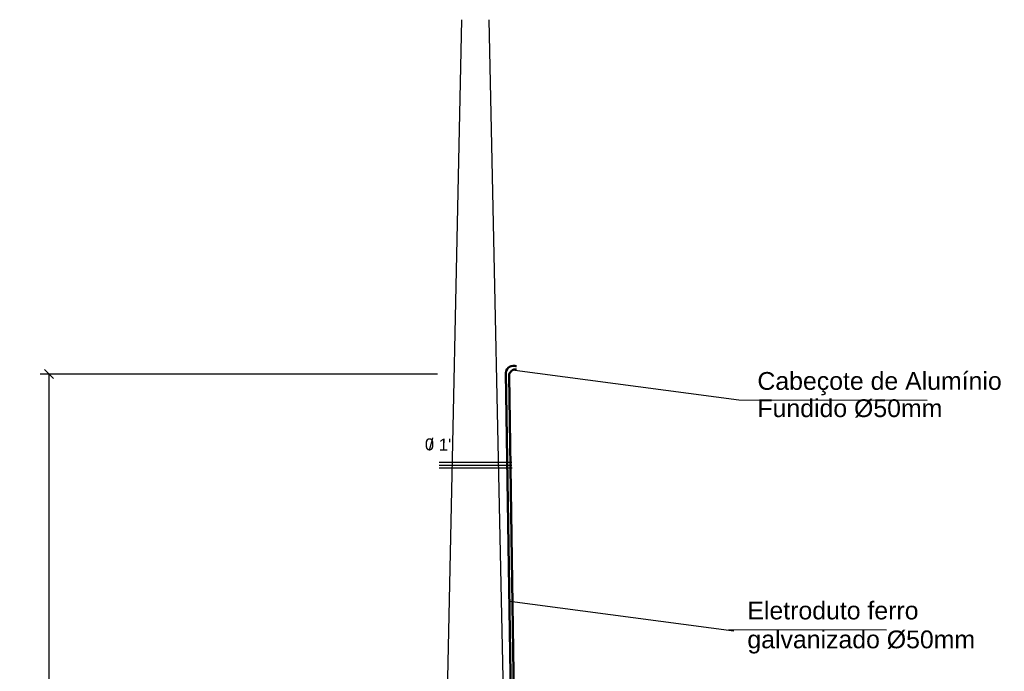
# Model space of a CAD drawing. Header units: millimetres. Extents: x 15 to 133, y 12 to 160.
# Tile 59 of 92: x 89.1 to 94.64, y 17.01 to 20.67. Entities that reach past the tile are written whole.
import ezdxf
from ezdxf.enums import TextEntityAlignment as Align

# ---------------------------------------------------------------- set-up
doc = ezdxf.new("R2010")
doc.units = ezdxf.units.MM
doc.header["$MEASUREMENT"] = 0
for name, color, linetype, lineweight in [('Cotas -Marco Polo', 1, 'Continuous', 18), ('Layout - Marco Polo', 252, 'Continuous', 25), ('Layout 01 - Marco Polo', 152, 'Continuous', 25), ('Layout-02 - Marco Polo', 243, 'Continuous', 50), ('Linha de Chamada - Marco Polo', 1, 'Continuous', 25), ('Textos - Marco Polo', 143, 'Continuous', 25)]:
    doc.layers.add(name, color=color, linetype=linetype, lineweight=lineweight)
doc.layers.get('0').off()
doc.styles.add('Textos 1-100 - Marco Polo', font='arial.ttf', dxfattribs={"height": 0.2})
doc.styles.add('Textos 1-50 - Marco Polo', font='arial.ttf', dxfattribs={"height": 0.1})
doc.dimstyles.new('Escala 1-50 - Marco Polo', dxfattribs={"dimtxt": 0.1, "dimasz": 0.05, "dimexe": 0.05, "dimexo": 0.05, "dimgap": 0.05, "dimtad": 2, "dimdec": 0, "dimlfac": 100, "dimzin": 0, "dimdsep": 46, "dimtxsty": 'Textos 1-50 - Marco Polo', "dimblk": 'OBLIQUE', "dimcen": 0.05, "dimclrt": 2, "dimadec": 0, "dimazin": 0, "dimtfac": 1, "dimtdec": 0, "dimtix": 1, "dimtmove": 0, "dimatfit": 3, "dimfxl": 0, "dimtolj": 1, "dimtzin": 0, "dimarcsym": 0})

# ---------------------------------------------------------------- blocks, each defined once
blk = doc.blocks.new('_OBLIQUE')
at = {"color": 0, "linetype": 'ByBlock', "lineweight": -2}
blk.add_line((-0.5, -0.5), (0.5, 0.5), dxfattribs=at)
blk = doc.blocks.new('*D27')
at = {"layer": 'Cotas -Marco Polo', "color": 0, "lineweight": -2, "transparency": 16777216}
for p, q in [((91.4466, 18.6789), (89.2116, 18.6789)), ((89.2616, 13.7821), (89.2616, 18.6789)), ((89.3274, 13.7821), (89.2116, 13.7821))]:
    blk.add_line(p, q, dxfattribs=at)
at = {"layer": 'Defpoints', "color": 0, "transparency": 16777216}
for p in [(89.2616, 18.6789), (91.4966, 18.6789), (89.3774, 13.7821)]:
    blk.add_point(p, dxfattribs=at)
at = {"layer": 'Cotas -Marco Polo', "color": 0, "lineweight": -2, "transparency": 16777216, "xscale": 0.05, "yscale": 0.05, "zscale": 0.05}
for p, rotation in [((89.2616, 18.6789), 90), ((89.2616, 13.7821), 270)]:
    blk.add_blockref('_OBLIQUE', p, dxfattribs=dict(at, rotation=rotation))
at = {"layer": 'Cotas -Marco Polo', "color": 2, "transparency": 16777216, "insert": (89.1606, 16.2305), "char_height": 0.1, "attachment_point": 5, "rotation": 90, "style": 'Textos 1-50 - Marco Polo'}
blk.add_mtext('\\A1;4800', dxfattribs=at)

msp = doc.modelspace()

# ---------------------------------------------------------------- linework, layer by layer
at = {"layer": 'Layout - Marco Polo'}
for p, q in [((91.4562, 18.1822), (91.8654, 18.1822)), ((91.4556, 18.1517), (91.8661, 18.1517)), ((91.4559, 18.167), (91.8658, 18.167))]:
    msp.add_line(p, q, dxfattribs=at)
at = {"layer": 'Layout 01 - Marco Polo'}
for p, q in [((91.476, 15.6127), (91.5844, 20.6736)), ((91.8457, 15.6123), (91.7373, 20.6736))]:
    msp.add_line(p, q, dxfattribs=at)
at = {"layer": 'Layout-02 - Marco Polo'}
for p, q in [((91.8781, 15.6122), (91.8318, 18.6864)), ((91.896, 15.6122), (91.85, 18.6682))]:
    msp.add_line(p, q, dxfattribs=at)
for centre, major_axis, start_param, end_param in [((91.8734, 18.6837), (-0.0295, 0.0295), -1.25084, 0.722517), ((91.8862, 18.6686), (0.0259, 0.0259), 0.623964, 2.368813)]:
    msp.add_ellipse(centre, major_axis=major_axis, ratio=1, start_param=start_param, end_param=end_param, dxfattribs=at)
at = {"layer": 'Linha de Chamada - Marco Polo'}
for p, q in [((91.8821, 18.7003), (93.143, 18.5332)), ((93.143, 18.5332), (94.2026, 18.5319)), ((91.8538, 17.4011), (93.1147, 17.234)), ((93.0864, 17.2411), (93.9733, 17.24))]:
    msp.add_line(p, q, dxfattribs=at)

# ---------------------------------------------------------------- texts
at = {"layer": 'Textos - Marco Polo', "style": 'Textos 1-50 - Marco Polo'}
for s, p in [('Cabeçote de Alumínio', (93.2467, 18.5903)), ('Fundido %%C50mm', (93.2467, 18.4368)), ('Eletroduto ferro ', (93.1902, 17.2982)), ('galvanizado %%C50mm', (93.1902, 17.1355))]:
    msp.add_text(s, height=0.1, dxfattribs=at).set_placement(p)
at = {"layer": 'Textos - Marco Polo', "style": 'Textos 1-100 - Marco Polo'}
for s, height, p in [('0 1" ', 0.06734, (91.4704, 18.2485)), ('/', 0.0673, (91.4101, 18.2505))]:
    msp.add_text(s, height=height, rotation=359.2161, dxfattribs=at).set_placement(p, align=Align.CENTER)

# ---------------------------------------------------------------- dimensions: what is measured, and where the dimension line sits
at = {"layer": 'Cotas -Marco Polo'}
dim = msp.add_linear_dim(base=(89.2616, 18.6789), p1=(89.3774, 13.7821), p2=(91.4966, 18.6789), angle=90, text='4800', dimstyle='Escala 1-50 - Marco Polo', dxfattribs=at)
dim.commit()
dim.dimension.update_dxf_attribs({"geometry": '*D27', "text_midpoint": (89.1606, 16.2305)})

doc.saveas('drawing.dxf')
